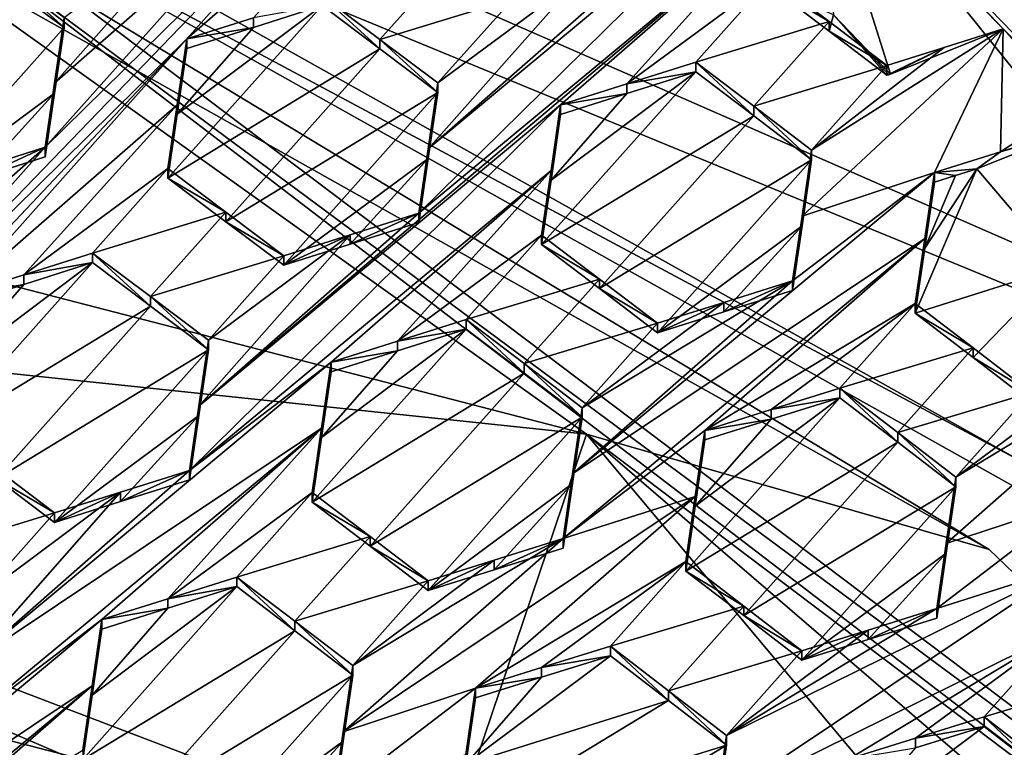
# Model space of a CAD drawing. Header units: metres. Extents: x -28 to 28, y -243 to 28.
# Tile 99 of 147: x 3.83 to 5.58, y -218.3 to -217. Entities that reach past the tile are written whole.
import ezdxf

# ---------------------------------------------------------------- set-up
doc = ezdxf.new("R2010")
doc.units = ezdxf.units.M
doc.layers.add('solid_10661043', color=7, linetype='CONTINUOUS')

msp = doc.modelspace()

# ---------------------------------------------------------------- linework, layer by layer
at = {"layer": 'solid_10661043'}
for points in [[(6.610481, -235.649948, 145.324188), (4.892302, -33.362179, 116.91967), (9.646918, -31.805536, 116.612808)], [(6.468189, -240.147827, 149.682373), (7.077552, -32.296108, 120.462379), (2.982663, -33.177189, 120.627808)], [(0, -240.141998, 149.723801), (6.468189, -240.147827, 149.682373), (2.982663, -33.177189, 120.627808)], [(3.305357, -235.757614, 145.381073), (0.002991, -33.878384, 117.022713), (4.892302, -33.362179, 116.91967)], [(6.610481, -235.649948, 145.324188), (3.305357, -235.757614, 145.381073), (4.892302, -33.362179, 116.91967)], [(4.138217, -214.664032, 133.710709), (3.987878, -215.088058, 131.753784), (6.754847, -218.075455, 132.554245)], [(4.138217, -214.664032, 133.710709), (6.754847, -218.075455, 132.554245), (5.935833, -216.277802, 134.143127)], [(6.575505, -215.061996, 117.909462), (8.696965, -218.756607, 118.191132), (3.321803, -214.984421, 117.180382)], [(3.605642, -216.5271, 117.593735), (3.321803, -214.984421, 117.180382), (8.696965, -218.756607, 118.191132)], [(6.518949, -218.236649, 130.216309), (6.754847, -218.075455, 132.554245), (3.987878, -215.088058, 131.753784)], [(5.858531, -217.295685, 129.964172), (6.518949, -218.236649, 130.216309), (3.987878, -215.088058, 131.753784)], [(5.053847, -216.46611, 129.741898), (5.858531, -217.295685, 129.964172), (3.987878, -215.088058, 131.753784)], [(4.028423, -216.203247, 129.815857), (3.620553, -216.6604, 130.163467), (3.056842, -217.381531, 130.695358)], [(4.028423, -216.203247, 129.815857), (3.056842, -217.381531, 130.695358), (3.464712, -216.924377, 130.347717)], [(4.838903, -217.740219, 117.608215), (-0.440793, -217.183655, 115.977867), (-0.464979, -216.367477, 117.240387)], [(4.838903, -217.740219, 117.608215), (-0.464979, -216.367477, 117.240387), (3.546867, -216.81662, 117.360733)], [(5.580078, -217.019516, 129.890182), (5.858531, -217.295685, 129.964172), (5.053847, -216.46611, 129.741898)], [(5.580078, -217.019516, 129.890182), (5.053847, -216.46611, 129.741898), (5.248019, -216.681885, 129.799713)], [(3.605642, -216.5271, 117.593735), (8.696965, -218.756607, 118.191132), (3.572993, -216.644791, 117.625275)], [(4.53685, -216.580078, 129.91684), (3.46908, -217.687073, 130.777222), (4.12898, -217.037231, 130.26445)], [(3.876951, -217.229919, 130.429596), (3.46908, -217.687073, 130.777222), (4.53685, -216.580078, 129.91684)], [(4.284821, -216.772781, 130.081909), (3.876951, -217.229919, 130.429596), (4.53685, -216.580078, 129.91684)], [(4.53685, -216.580078, 129.91684), (4.12898, -217.037231, 130.26445), (4.519671, -216.696823, 129.985291)], [(5.615824, -217.790649, 117.932304), (3.572993, -216.644791, 117.625275), (8.696965, -218.756607, 118.191132)], [(5.615824, -217.790649, 117.932304), (3.572993, -216.696548, 117.432091), (3.572993, -216.644791, 117.625275)], [(5.379428, -217.099792, 129.911682), (5.580078, -217.019516, 129.890182), (5.248019, -216.681885, 129.799713)], [(5.278389, -216.994507, 129.883484), (5.379428, -217.099792, 129.911682), (5.248019, -216.681885, 129.799713)], [(7.264961, -219.484268, 118.106041), (3.565389, -216.742218, 117.371307), (3.572993, -216.696548, 117.432091)], [(5.615824, -217.842407, 117.73912), (7.264961, -219.484268, 118.106041), (3.572993, -216.696548, 117.432091)], [(5.615824, -217.790649, 117.932304), (5.615824, -217.842407, 117.73912), (3.572993, -216.696548, 117.432091)], [(4.519671, -216.696823, 129.985291), (4.12898, -217.037231, 130.26445), (4.246986, -216.999603, 130.216034)], [(4.541219, -217.346741, 130.331528), (5.183981, -216.813675, 129.885895), (5.201118, -216.696716, 129.819412)], [(4.541219, -217.346741, 130.331528), (5.201118, -216.696716, 129.819412), (4.557967, -217.232468, 130.26651)], [(4.949089, -216.889206, 129.985306), (4.557967, -217.232468, 130.26651), (5.201118, -216.696716, 129.819412)], [(5.554948, -217.944916, 117.663063), (3.546867, -216.81662, 117.360733), (3.565389, -216.742218, 117.371307)], [(5.554948, -217.944916, 117.663063), (3.565389, -216.742218, 117.371307), (7.202985, -219.526459, 118.08683)], [(7.264961, -219.484268, 118.106041), (7.202985, -219.526459, 118.08683), (3.565389, -216.742218, 117.371307)], [(4.284821, -216.772781, 130.081909), (3.893719, -217.116043, 130.362488), (3.876951, -217.229919, 130.429596)], [(4.161845, -216.812119, 130.131973), (3.893719, -217.116043, 130.362488), (4.284821, -216.772781, 130.081909)], [(4.838903, -217.740219, 117.608215), (3.546867, -216.81662, 117.360733), (5.554948, -217.944916, 117.663063)], [(4.161845, -216.812119, 130.131973), (3.910862, -216.99968, 130.29364), (3.893719, -217.116043, 130.362488)], [(4.541219, -217.346741, 130.331528), (4.15008, -217.690109, 130.612762), (5.183981, -216.813675, 129.885895)], [(4.793248, -217.154266, 130.165558), (5.183981, -216.813675, 129.885895), (4.15008, -217.690109, 130.612762)], [(4.793248, -217.154266, 130.165558), (4.911172, -217.117035, 130.115814), (5.183981, -216.813675, 129.885895)], [(4.911172, -217.117035, 130.115814), (5.167207, -216.928223, 129.950699), (5.183981, -216.813675, 129.885895)], [(4.606026, -216.887833, 130.069138), (4.369011, -216.960739, 130.165802), (4.4721, -217.037994, 130.18309)], [(4.606026, -216.887833, 130.069138), (4.4721, -217.037994, 130.18309), (4.709058, -216.965225, 130.085754)], [(4.827066, -216.927841, 130.036423), (4.557967, -217.232468, 130.26651), (4.949089, -216.889206, 129.985306)], [(3.910862, -217.016693, 130.230133), (3.910862, -216.99968, 130.29364), (3.807803, -216.923187, 130.27359)], [(3.807803, -216.940201, 130.210098), (3.910862, -217.016693, 130.230133), (3.807803, -216.923187, 130.27359)], [(4.827066, -216.927841, 130.036423), (4.57513, -217.115417, 130.199585), (4.557967, -217.232468, 130.26651)], [(4.709058, -216.965225, 130.085754), (4.57513, -217.115417, 130.199585), (4.827066, -216.927841, 130.036423)], [(4.911172, -217.117035, 130.115814), (5.033279, -217.078506, 130.064178), (5.167207, -216.928223, 129.950699)], [(5.270305, -217.006287, 129.964981), (5.167207, -216.928223, 129.950699), (5.033279, -217.078506, 130.064178)], [(5.270305, -217.006287, 129.964981), (5.167207, -216.945419, 129.886459), (5.167207, -216.928223, 129.950699)], [(3.63692, -217.323624, 130.464081), (3.910862, -217.016693, 130.230133), (3.807803, -216.940201, 130.210098)], [(5.270305, -217.023499, 129.900742), (5.167207, -216.945419, 129.886459), (5.270305, -217.006287, 129.964981)], [(5.278389, -216.994507, 129.883484), (5.167207, -216.945419, 129.886459), (5.270305, -217.023499, 129.900742)], [(4.4721, -217.055084, 130.119324), (4.4721, -217.037994, 130.18309), (4.369011, -216.960739, 130.165802)], [(4.369011, -216.977829, 130.102036), (4.4721, -217.055084, 130.119324), (4.369011, -216.960739, 130.165802)], [(4.709058, -216.965225, 130.085754), (4.4721, -217.037994, 130.18309), (4.57513, -217.115417, 130.199585)], [(4.369011, -216.977829, 130.102036), (4.095068, -217.284821, 130.335648), (4.4721, -217.055084, 130.119324)], [(4.11178, -217.171173, 130.269348), (4.095068, -217.284821, 130.335648), (4.369011, -216.977829, 130.102036)], [(4.11178, -217.171173, 130.269348), (4.369011, -216.977829, 130.102036), (4.246975, -217.016663, 130.152359)], [(4.246975, -217.016663, 130.152359), (4.369011, -216.977829, 130.102036), (4.246986, -216.999603, 130.216034)], [(3.893646, -217.13353, 130.299362), (3.910862, -216.99968, 130.29364), (3.910862, -217.016693, 130.230133)], [(3.893719, -217.116043, 130.362488), (3.910862, -216.99968, 130.29364), (3.893646, -217.13353, 130.299362)], [(4.246975, -217.016663, 130.152359), (4.246986, -216.999603, 130.216034), (4.12898, -217.037231, 130.26445)], [(5.278389, -216.994507, 129.883484), (5.270305, -217.023499, 129.900742), (5.373326, -217.101715, 129.914291)], [(5.278389, -216.994507, 129.883484), (5.373326, -217.101715, 129.914291), (5.376376, -217.100754, 129.912994)], [(5.278389, -216.994507, 129.883484), (5.376376, -217.100754, 129.912994), (5.379428, -217.099792, 129.911682)], [(3.63692, -217.323624, 130.464081), (3.893646, -217.13353, 130.299362), (3.910862, -217.016693, 130.230133)], [(4.11178, -217.171173, 130.269348), (4.246975, -217.016663, 130.152359), (4.12898, -217.054276, 130.200851)], [(4.12898, -217.054276, 130.200851), (4.246975, -217.016663, 130.152359), (4.12898, -217.037231, 130.26445)], [(5.270305, -217.006287, 129.964981), (5.033279, -217.078506, 130.064178), (5.136378, -217.156616, 130.078293)], [(5.270305, -217.006287, 129.964981), (5.136378, -217.156616, 130.078293), (5.373326, -217.084488, 129.978561)], [(5.270305, -217.023499, 129.900742), (5.270305, -217.006287, 129.964981), (5.373326, -217.084488, 129.978561)], [(5.580078, -217.019516, 129.890182), (5.239398, -217.234879, 130.091644), (5.22228, -217.352142, 130.156403)], [(5.457516, -217.274811, 130.053574), (5.580078, -217.019516, 129.890182), (5.22228, -217.352142, 130.156403)], [(5.475184, -217.052475, 129.935043), (5.239398, -217.234879, 130.091644), (5.580078, -217.019516, 129.890182)], [(5.270305, -217.023499, 129.900742), (5.373326, -217.084488, 129.978561), (5.373326, -217.101715, 129.914291)], [(5.379428, -217.099792, 129.911682), (5.475184, -217.052475, 129.935043), (5.580078, -217.019516, 129.890182)], [(5.575422, -217.237854, 130.002838), (5.580078, -217.019516, 129.890182), (5.457516, -217.274811, 130.053574)], [(5.701921, -217.155045, 129.926498), (5.580078, -217.019516, 129.890182), (5.575422, -217.237854, 130.002838)], [(5.701921, -217.155045, 129.926498), (5.858531, -217.295685, 129.964172), (5.580078, -217.019516, 129.890182)], [(2.65334, -218.60144, 131.472275), (3.72111, -217.4944, 130.612), (4.12898, -217.037231, 130.26445)], [(2.65334, -218.60144, 131.472275), (4.12898, -217.037231, 130.26445), (3.46908, -217.687073, 130.777222)], [(4.11178, -217.15416, 130.33287), (4.12898, -217.037231, 130.26445), (3.72111, -217.4944, 130.612)], [(4.11178, -217.15416, 130.33287), (4.12898, -217.054276, 130.200851), (4.12898, -217.037231, 130.26445)], [(4.57513, -217.132507, 130.135803), (4.57513, -217.115417, 130.199585), (4.4721, -217.037994, 130.18309)], [(4.4721, -217.055084, 130.119324), (4.57513, -217.132507, 130.135803), (4.4721, -217.037994, 130.18309)], [(5.373326, -217.084488, 129.978561), (5.239398, -217.234879, 130.091644), (5.475184, -217.052475, 129.935043)], [(5.373326, -217.101715, 129.914291), (5.373326, -217.084488, 129.978561), (5.475184, -217.052475, 129.935043)], [(5.376376, -217.100754, 129.912994), (5.373326, -217.101715, 129.914291), (5.475184, -217.052475, 129.935043)], [(5.379428, -217.099792, 129.911682), (5.376376, -217.100754, 129.912994), (5.475184, -217.052475, 129.935043)], [(4.4721, -217.055084, 130.119324), (4.095068, -217.284821, 130.335648), (4.198162, -217.362152, 130.352707)], [(4.11178, -217.171173, 130.269348), (4.12898, -217.054276, 130.200851), (4.11178, -217.15416, 130.33287)], [(4.4721, -217.055084, 130.119324), (4.198162, -217.362152, 130.352707), (4.57513, -217.132507, 130.135803)], [(4.911172, -217.117035, 130.115814), (5.033279, -217.095673, 130.000122), (5.033279, -217.078506, 130.064178)], [(5.033279, -217.078506, 130.064178), (5.033279, -217.095673, 130.000122), (5.136378, -217.173798, 130.014206)], [(5.136378, -217.156616, 130.078293), (5.033279, -217.078506, 130.064178), (5.136378, -217.173798, 130.014206)], [(5.136378, -217.156616, 130.078293), (5.239398, -217.234879, 130.091644), (5.373326, -217.084488, 129.978561)], [(4.759336, -217.403015, 130.232437), (5.136378, -217.173798, 130.014206), (5.033279, -217.095673, 130.000122)], [(4.776098, -217.288483, 130.167953), (4.759336, -217.403015, 130.232437), (5.033279, -217.095673, 130.000122)], [(4.776098, -217.288483, 130.167953), (5.033279, -217.095673, 130.000122), (4.911164, -217.134171, 130.051834)], [(4.911172, -217.117035, 130.115814), (4.911164, -217.134171, 130.051834), (5.033279, -217.095673, 130.000122)], [(3.893719, -217.116043, 130.362488), (3.893646, -217.13353, 130.299362), (3.876951, -217.246902, 130.366257)], [(3.876951, -217.229919, 130.429596), (3.893719, -217.116043, 130.362488), (3.876951, -217.246902, 130.366257)], [(4.557967, -217.249527, 130.202805), (4.57513, -217.115417, 130.199585), (4.57513, -217.132507, 130.135803)], [(4.557967, -217.249527, 130.202805), (4.557967, -217.232468, 130.26651), (4.57513, -217.115417, 130.199585)], [(4.793248, -217.154266, 130.165558), (4.911164, -217.134171, 130.051834), (4.911172, -217.117035, 130.115814)], [(3.63692, -217.323624, 130.464081), (3.754814, -217.285904, 130.416122), (3.893646, -217.13353, 130.299362)], [(3.754814, -217.285904, 130.416122), (3.876951, -217.246902, 130.366257), (3.893646, -217.13353, 130.299362)], [(4.57513, -217.132507, 130.135803), (4.198162, -217.362152, 130.352707), (4.301188, -217.439651, 130.368896)], [(4.557967, -217.249527, 130.202805), (4.57513, -217.132507, 130.135803), (4.301188, -217.439651, 130.368896)], [(4.776098, -217.288483, 130.167953), (4.911164, -217.134171, 130.051834), (4.793248, -217.171387, 130.101669)], [(4.793248, -217.154266, 130.165558), (4.793248, -217.171387, 130.101669), (4.911164, -217.134171, 130.051834)], [(4.11178, -217.15416, 130.33287), (3.72111, -217.4944, 130.612), (3.838866, -217.456879, 130.563568)], [(4.11178, -217.15416, 130.33287), (3.838866, -217.456879, 130.563568), (4.095068, -217.267838, 130.399078)], [(4.11178, -217.171173, 130.269348), (4.11178, -217.15416, 130.33287), (4.095068, -217.267838, 130.399078)], [(4.793248, -217.154266, 130.165558), (4.15008, -217.690109, 130.612762), (4.133348, -217.804367, 130.677353)], [(4.776098, -217.271393, 130.231766), (4.793248, -217.154266, 130.165558), (4.133348, -217.804367, 130.677353)], [(4.776098, -217.271393, 130.231766), (4.793248, -217.171387, 130.101669), (4.793248, -217.154266, 130.165558)], [(5.136378, -217.156616, 130.078293), (5.239398, -217.25206, 130.027542), (5.239398, -217.234879, 130.091644)], [(5.136378, -217.156616, 130.078293), (5.136378, -217.173798, 130.014206), (5.239398, -217.25206, 130.027542)], [(5.701921, -217.155045, 129.926498), (5.575422, -217.237854, 130.002838), (5.697547, -217.199585, 129.950211)], [(4.11178, -217.171173, 130.269348), (4.095068, -217.267838, 130.399078), (4.095068, -217.284821, 130.335648)], [(4.759336, -217.403015, 130.232437), (4.862439, -217.481262, 130.246094), (5.136378, -217.173798, 130.014206)], [(4.776098, -217.271393, 130.231766), (4.776098, -217.288483, 130.167953), (4.793248, -217.171387, 130.101669)], [(4.862439, -217.481262, 130.246094), (5.239398, -217.25206, 130.027542), (5.136378, -217.173798, 130.014206)], [(-0.440793, -217.183655, 115.977867), (4.587154, -218.484985, 116.326553), (2.155274, -217.556427, 116.00605)], [(4.838903, -217.740219, 117.608215), (4.587154, -218.484985, 116.326553), (-0.440793, -217.183655, 115.977867)], [(5.697547, -217.20253, 129.939209), (5.532926, -217.268387, 129.956863), (5.681846, -217.442947, 130.003632)], [(5.575422, -217.237854, 130.002838), (5.532926, -217.268387, 129.956863), (5.697547, -217.20253, 129.939209)], [(5.575422, -217.237854, 130.002838), (5.697547, -217.20253, 129.939209), (5.697547, -217.199585, 129.950211)], [(3.485828, -217.573303, 130.710312), (3.46908, -217.687073, 130.777222), (3.876951, -217.229919, 130.429596)], [(3.485828, -217.573303, 130.710312), (3.876951, -217.229919, 130.429596), (3.754835, -217.268951, 130.47937)], [(3.876951, -217.229919, 130.429596), (3.876951, -217.246902, 130.366257), (3.754814, -217.285904, 130.416122)], [(3.754835, -217.268951, 130.47937), (3.876951, -217.229919, 130.429596), (3.754814, -217.285904, 130.416122)], [(4.541219, -217.363785, 130.267899), (4.541219, -217.346741, 130.331528), (4.557967, -217.232468, 130.26651)], [(4.557967, -217.249527, 130.202805), (4.541219, -217.363785, 130.267899), (4.557967, -217.232468, 130.26651)], [(5.22228, -217.369308, 130.092392), (5.22228, -217.352142, 130.156403), (5.239398, -217.234879, 130.091644)], [(5.239398, -217.25206, 130.027542), (5.22228, -217.369308, 130.092392), (5.239398, -217.234879, 130.091644)], [(5.575422, -217.237854, 130.002838), (5.457516, -217.274811, 130.053574), (5.532926, -217.268387, 129.956863)], [(4.418962, -217.40242, 130.319397), (4.557967, -217.249527, 130.202805), (4.301188, -217.439651, 130.368896)], [(4.418962, -217.40242, 130.319397), (4.541219, -217.363785, 130.267899), (4.557967, -217.249527, 130.202805)], [(4.862439, -217.481262, 130.246094), (4.965456, -217.559647, 130.258957), (5.239398, -217.25206, 130.027542)], [(5.239398, -217.25206, 130.027542), (4.965456, -217.559647, 130.258957), (5.22228, -217.369308, 130.092392)], [(3.838866, -217.456879, 130.563568), (3.961141, -217.417969, 130.513107), (4.095068, -217.267838, 130.399078)], [(3.961141, -217.417969, 130.513107), (4.198162, -217.345154, 130.416153), (4.095068, -217.267838, 130.399078)], [(4.095068, -217.284821, 130.335648), (4.095068, -217.267838, 130.399078), (4.198162, -217.345154, 130.416153)], [(4.776098, -217.271393, 130.231766), (4.133348, -217.804367, 130.677353), (4.385378, -217.611923, 130.511322)], [(4.776098, -217.271393, 130.231766), (4.385378, -217.611923, 130.511322), (4.503042, -217.574814, 130.461472)], [(4.776098, -217.271393, 130.231766), (4.503042, -217.574814, 130.461472), (4.759336, -217.385941, 130.296173)], [(4.776098, -217.271393, 130.231766), (4.759336, -217.385941, 130.296173), (4.776098, -217.288483, 130.167953)], [(5.457516, -217.274811, 130.053574), (5.205487, -217.46727, 130.21962), (4.814403, -217.810486, 130.499817)], [(5.440409, -217.392166, 130.117661), (5.457516, -217.274811, 130.053574), (4.814403, -217.810486, 130.499817)], [(5.457516, -217.274811, 130.053574), (5.22228, -217.352142, 130.156403), (5.205487, -217.46727, 130.21962)], [(5.681846, -217.442947, 130.003632), (5.532926, -217.268387, 129.956863), (5.423604, -217.524704, 130.116211)], [(5.440409, -217.409348, 130.053528), (5.423604, -217.524704, 130.116211), (5.532926, -217.268387, 129.956863)], [(5.495011, -217.280273, 129.973206), (5.440409, -217.409348, 130.053528), (5.532926, -217.268387, 129.956863)], [(5.440409, -217.392166, 130.117661), (5.457516, -217.292023, 129.989365), (5.457516, -217.274811, 130.053574)], [(5.495011, -217.280273, 129.973206), (5.457516, -217.292023, 129.989365), (5.440409, -217.409348, 130.053528)], [(5.457516, -217.274811, 130.053574), (5.495011, -217.280273, 129.973206), (5.532926, -217.268387, 129.956863)], [(5.457516, -217.274811, 130.053574), (5.457516, -217.292023, 129.989365), (5.495011, -217.280273, 129.973206)], [(-2.986201, -217.817337, 116.075958), (-0.436854, -217.293427, 115.935577), (4.536256, -218.580582, 116.280472)], [(-0.436854, -217.293427, 115.935577), (2.155274, -217.556427, 116.00605), (4.536256, -218.580582, 116.280472)], [(4.198162, -217.362152, 130.352707), (4.095068, -217.284821, 130.335648), (4.198162, -217.345154, 130.416153)], [(4.759336, -217.385941, 130.296173), (4.759336, -217.403015, 130.232437), (4.776098, -217.288483, 130.167953)], [(5.440409, -217.392166, 130.117661), (5.440409, -217.409348, 130.053528), (5.457516, -217.292023, 129.989365)], [(4.064236, -217.495331, 130.530045), (4.198162, -217.345154, 130.416153), (3.961141, -217.417969, 130.513107)], [(4.064236, -217.495331, 130.530045), (4.301188, -217.422653, 130.432343), (4.198162, -217.345154, 130.416153)], [(4.418953, -217.385391, 130.38295), (4.15008, -217.690109, 130.612762), (4.541219, -217.346741, 130.331528)], [(4.198162, -217.362152, 130.352707), (4.198162, -217.345154, 130.416153), (4.301188, -217.422653, 130.432343)], [(4.418962, -217.40242, 130.319397), (4.418953, -217.385391, 130.38295), (4.541219, -217.346741, 130.331528)], [(4.418962, -217.40242, 130.319397), (4.541219, -217.346741, 130.331528), (4.541219, -217.363785, 130.267899)], [(4.301188, -217.439651, 130.368896), (4.198162, -217.362152, 130.352707), (4.301188, -217.422653, 130.432343)], [(5.22228, -217.352142, 130.156403), (5.205487, -217.484406, 130.155655), (5.205487, -217.46727, 130.21962)], [(5.22228, -217.369308, 130.092392), (5.205487, -217.484406, 130.155655), (5.22228, -217.352142, 130.156403)], [(4.418953, -217.385391, 130.38295), (4.16726, -217.572876, 130.546097), (4.15008, -217.690109, 130.612762)], [(4.418953, -217.385391, 130.38295), (4.301188, -217.422653, 130.432343), (4.16726, -217.572876, 130.546097)], [(4.418953, -217.385391, 130.38295), (4.301188, -217.439651, 130.368896), (4.301188, -217.422653, 130.432343)], [(4.418962, -217.40242, 130.319397), (4.301188, -217.439651, 130.368896), (4.418953, -217.385391, 130.38295)], [(4.759336, -217.385941, 130.296173), (4.503042, -217.574814, 130.461472), (4.625409, -217.53627, 130.4095)], [(4.86244, -217.464188, 130.309845), (4.759336, -217.385941, 130.296173), (4.625409, -217.53627, 130.4095)], [(4.86244, -217.464188, 130.309845), (4.759336, -217.403015, 130.232437), (4.759336, -217.385941, 130.296173)], [(5.22228, -217.369308, 130.092392), (4.965456, -217.559647, 130.258957), (5.083197, -217.522736, 130.208328)], [(5.22228, -217.369308, 130.092392), (5.083197, -217.522736, 130.208328), (5.205487, -217.484406, 130.155655)], [(4.86244, -217.464188, 130.309845), (4.862439, -217.481262, 130.246094), (4.759336, -217.403015, 130.232437)], [(5.440409, -217.392166, 130.117661), (4.814403, -217.810486, 130.499817), (4.797616, -217.925705, 130.562408)], [(5.440409, -217.392166, 130.117661), (4.797616, -217.925705, 130.562408), (5.049646, -217.733231, 130.396454)], [(5.440409, -217.392166, 130.117661), (5.049646, -217.733231, 130.396454), (5.423604, -217.507538, 130.180267)], [(5.440409, -217.392166, 130.117661), (5.423604, -217.507538, 130.180267), (5.440409, -217.409348, 130.053528)], [(3.838866, -217.456879, 130.563568), (3.961141, -217.434921, 130.449844), (3.961141, -217.417969, 130.513107)], [(4.064236, -217.512283, 130.466782), (4.064236, -217.495331, 130.530045), (3.961141, -217.417969, 130.513107)], [(3.961141, -217.434921, 130.449844), (4.064236, -217.512283, 130.466782), (3.961141, -217.417969, 130.513107)], [(5.440409, -217.409348, 130.053528), (5.423604, -217.507538, 130.180267), (5.423604, -217.524704, 130.116211)], [(3.687198, -217.741959, 130.68338), (4.064236, -217.512283, 130.466782), (3.961141, -217.434921, 130.449844)], [(3.687198, -217.741959, 130.68338), (3.961141, -217.434921, 130.449844), (3.703884, -217.628433, 130.617355)], [(3.838852, -217.473816, 130.500412), (3.703884, -217.628433, 130.617355), (3.961141, -217.434921, 130.449844)], [(3.838866, -217.456879, 130.563568), (3.838852, -217.473816, 130.500412), (3.961141, -217.434921, 130.449844)], [(4.16726, -217.572876, 130.546097), (4.301188, -217.422653, 130.432343), (4.064236, -217.495331, 130.530045)], [(5.681846, -217.442947, 130.003632), (5.423604, -217.524704, 130.116211), (5.526693, -217.603729, 130.126907)], [(5.681846, -217.442947, 130.003632), (5.526693, -217.603729, 130.126907), (5.629724, -217.682892, 130.136902)], [(3.838866, -217.456879, 130.563568), (3.72111, -217.4944, 130.612), (3.838852, -217.473816, 130.500412)], [(4.728512, -217.614578, 130.422943), (4.86244, -217.464188, 130.309845), (4.625409, -217.53627, 130.4095)], [(4.728512, -217.614578, 130.422943), (4.965456, -217.542572, 130.322723), (4.86244, -217.464188, 130.309845)], [(5.205487, -217.46727, 130.21962), (4.831528, -217.693024, 130.435577), (4.814403, -217.810486, 130.499817)], [(5.083191, -217.505615, 130.272186), (4.831528, -217.693024, 130.435577), (5.205487, -217.46727, 130.21962)], [(4.86244, -217.464188, 130.309845), (4.965456, -217.542572, 130.322723), (4.862439, -217.481262, 130.246094)], [(5.083197, -217.522736, 130.208328), (5.083191, -217.505615, 130.272186), (5.205487, -217.46727, 130.21962)], [(5.205487, -217.484406, 130.155655), (5.083197, -217.522736, 130.208328), (5.205487, -217.46727, 130.21962)], [(3.838852, -217.473816, 130.500412), (3.72111, -217.511307, 130.548904), (3.703884, -217.628433, 130.617355)], [(3.838852, -217.473816, 130.500412), (3.72111, -217.4944, 130.612), (3.72111, -217.511307, 130.548904)], [(4.862439, -217.481262, 130.246094), (4.965456, -217.542572, 130.322723), (4.965456, -217.559647, 130.258957)], [(4.16726, -217.589828, 130.482803), (4.16726, -217.572876, 130.546097), (4.064236, -217.495331, 130.530045)], [(4.064236, -217.512283, 130.466782), (4.16726, -217.589828, 130.482803), (4.064236, -217.495331, 130.530045)], [(4.965456, -217.542572, 130.322723), (4.831528, -217.693024, 130.435577), (5.083191, -217.505615, 130.272186)], [(4.965456, -217.559647, 130.258957), (4.965456, -217.542572, 130.322723), (5.083191, -217.505615, 130.272186)], [(5.083197, -217.522736, 130.208328), (4.965456, -217.559647, 130.258957), (5.083191, -217.505615, 130.272186)], [(5.167335, -217.696411, 130.345566), (5.423604, -217.507538, 130.180267), (5.049646, -217.733231, 130.396454)], [(5.289677, -217.658142, 130.292572), (5.423604, -217.507538, 130.180267), (5.167335, -217.696411, 130.345566)], [(5.289677, -217.658142, 130.292572), (5.526693, -217.586548, 130.190994), (5.423604, -217.507538, 130.180267)], [(5.423604, -217.524704, 130.116211), (5.423604, -217.507538, 130.180267), (5.526693, -217.586548, 130.190994)], [(3.790299, -217.819397, 130.700012), (4.064236, -217.512283, 130.466782), (3.687198, -217.741959, 130.68338)], [(3.790299, -217.819397, 130.700012), (4.16726, -217.589828, 130.482803), (4.064236, -217.512283, 130.466782)], [(5.526693, -217.603729, 130.126907), (5.423604, -217.524704, 130.116211), (5.526693, -217.586548, 130.190994)], [(4.625409, -217.53627, 130.4095), (4.503042, -217.574814, 130.461472), (4.625409, -217.553299, 130.345932)], [(4.625409, -217.53627, 130.4095), (4.625409, -217.553299, 130.345932), (4.728512, -217.631607, 130.35936)], [(4.728512, -217.614578, 130.422943), (4.625409, -217.53627, 130.4095), (4.728512, -217.631607, 130.35936)], [(4.728512, -217.614578, 130.422943), (4.831528, -217.693024, 130.435577), (4.965456, -217.542572, 130.322723)], [(4.587154, -218.484985, 116.326553), (4.536256, -218.580582, 116.280472), (2.155274, -217.556427, 116.00605)], [(4.625409, -217.553299, 130.345932), (4.368215, -217.746201, 130.513885), (4.351467, -217.860764, 130.577881)], [(4.728512, -217.631607, 130.35936), (4.625409, -217.553299, 130.345932), (4.351467, -217.860764, 130.577881)], [(4.625409, -217.553299, 130.345932), (4.503034, -217.591827, 130.397995), (4.368215, -217.746201, 130.513885)], [(4.503042, -217.574814, 130.461472), (4.503034, -217.591827, 130.397995), (4.625409, -217.553299, 130.345932)], [(4.15008, -217.707047, 130.549561), (4.16726, -217.572876, 130.546097), (4.16726, -217.589828, 130.482803)], [(4.15008, -217.707047, 130.549561), (4.15008, -217.690109, 130.612762), (4.16726, -217.572876, 130.546097)], [(4.503042, -217.574814, 130.461472), (4.385378, -217.611923, 130.511322), (4.503034, -217.591827, 130.397995)], [(3.790299, -217.819397, 130.700012), (3.893318, -217.897034, 130.715683), (4.16726, -217.589828, 130.482803)], [(3.893318, -217.897034, 130.715683), (4.15008, -217.707047, 130.549561), (4.16726, -217.589828, 130.482803)], [(4.503034, -217.591827, 130.397995), (4.385378, -217.628906, 130.447937), (4.368215, -217.746201, 130.513885)], [(4.385378, -217.611923, 130.511322), (4.385378, -217.628906, 130.447937), (4.503034, -217.591827, 130.397995)], [(5.392762, -217.737228, 130.303009), (5.526693, -217.586548, 130.190994), (5.289677, -217.658142, 130.292572)], [(5.392762, -217.737228, 130.303009), (5.629724, -217.66571, 130.201019), (5.526693, -217.586548, 130.190994)], [(5.478713, -217.934219, 130.37468), (5.713914, -217.857635, 130.270065), (5.869755, -217.590851, 130.096298)], [(5.478713, -217.934219, 130.37468), (5.869755, -217.590851, 130.096298), (5.495796, -217.816483, 130.312698)], [(5.495796, -217.816483, 130.312698), (5.869755, -217.590851, 130.096298), (5.747751, -217.628891, 130.149551)], [(5.526693, -217.603729, 130.126907), (5.526693, -217.586548, 130.190994), (5.629724, -217.66571, 130.201019)], [(4.385378, -217.611923, 130.511322), (4.133348, -217.804367, 130.677353), (3.742191, -218.147888, 130.958603)], [(4.368215, -217.729233, 130.577194), (4.385378, -217.611923, 130.511322), (3.742191, -218.147888, 130.958603)], [(4.368215, -217.729233, 130.577194), (4.385378, -217.628906, 130.447937), (4.385378, -217.611923, 130.511322)], [(5.629724, -217.682892, 130.136902), (5.526693, -217.603729, 130.126907), (5.629724, -217.66571, 130.201019)], [(4.368215, -217.729233, 130.577194), (4.368215, -217.746201, 130.513885), (4.385378, -217.628906, 130.447937)], [(4.728512, -217.614578, 130.422943), (4.831528, -217.710068, 130.371964), (4.831528, -217.693024, 130.435577)], [(4.728512, -217.614578, 130.422943), (4.728512, -217.631607, 130.35936), (4.831528, -217.710068, 130.371964)], [(5.495796, -217.816483, 130.312698), (5.747751, -217.628891, 130.149551), (5.629724, -217.66571, 130.201019)], [(4.728512, -217.631607, 130.35936), (4.351467, -217.860764, 130.577881), (4.454573, -217.939209, 130.590775)], [(4.728512, -217.631607, 130.35936), (4.454573, -217.939209, 130.590775), (4.831528, -217.710068, 130.371964)], [(5.289677, -217.658142, 130.292572), (5.167335, -217.696411, 130.345566), (5.289677, -217.675262, 130.228668)], [(5.289677, -217.658142, 130.292572), (5.289677, -217.675262, 130.228668), (5.392761, -217.754364, 130.239075)], [(5.392762, -217.737228, 130.303009), (5.289677, -217.658142, 130.292572), (5.392761, -217.754364, 130.239075)], [(5.392762, -217.737228, 130.303009), (5.495796, -217.816483, 130.312698), (5.629724, -217.66571, 130.201019)], [(5.289677, -217.675262, 130.228668), (5.032533, -217.867844, 130.396317), (5.015735, -217.983337, 130.458313)], [(5.392761, -217.754364, 130.239075), (5.289677, -217.675262, 130.228668), (5.015735, -217.983337, 130.458313)], [(5.289677, -217.675262, 130.228668), (5.167349, -217.713501, 130.281738), (5.032533, -217.867844, 130.396317)], [(5.167335, -217.696411, 130.345566), (5.167349, -217.713501, 130.281738), (5.289677, -217.675262, 130.228668)], [(4.133348, -217.821289, 130.614227), (4.133348, -217.804367, 130.677353), (4.15008, -217.690109, 130.612762)], [(4.15008, -217.707047, 130.549561), (4.133348, -217.821289, 130.614227), (4.15008, -217.690109, 130.612762)], [(4.814402, -217.827515, 130.436279), (4.814403, -217.810486, 130.499817), (4.831528, -217.693024, 130.435577)], [(4.831528, -217.710068, 130.371964), (4.814402, -217.827515, 130.436279), (4.831528, -217.693024, 130.435577)], [(5.167335, -217.696411, 130.345566), (5.049646, -217.733231, 130.396454), (5.167349, -217.713501, 130.281738)], [(3.893318, -217.897034, 130.715683), (4.010788, -217.85994, 130.666107), (4.15008, -217.707047, 130.549561)], [(4.010788, -217.85994, 130.666107), (4.133348, -217.821289, 130.614227), (4.15008, -217.707047, 130.549561)], [(4.831528, -217.710068, 130.371964), (4.454573, -217.939209, 130.590775), (4.557586, -218.017822, 130.602798)], [(4.831528, -217.710068, 130.371964), (4.557586, -218.017822, 130.602798), (4.814402, -217.827515, 130.436279)], [(5.167349, -217.713501, 130.281738), (5.049646, -217.750305, 130.332748), (5.032533, -217.867844, 130.396317)], [(5.049646, -217.733231, 130.396454), (5.049646, -217.750305, 130.332748), (5.167349, -217.713501, 130.281738)], [(4.368215, -217.729233, 130.577194), (3.725478, -218.262146, 131.022659), (3.977508, -218.069702, 130.856598)], [(4.368215, -217.729233, 130.577194), (3.742191, -218.147888, 130.958603), (3.725478, -218.262146, 131.022659)], [(4.368215, -217.729233, 130.577194), (3.977508, -218.069702, 130.856598), (4.094843, -218.032776, 130.80661)], [(4.368215, -217.729233, 130.577194), (4.094843, -218.032776, 130.80661), (4.351467, -217.843811, 130.641113)], [(4.368215, -217.729233, 130.577194), (4.351467, -217.843811, 130.641113), (4.368215, -217.746201, 130.513885)], [(5.049646, -217.733231, 130.396454), (4.797616, -217.925705, 130.562408), (5.032533, -217.850784, 130.459961)], [(5.049646, -217.733231, 130.396454), (5.032533, -217.850784, 130.459961), (5.049646, -217.750305, 130.332748)], [(4.368215, -217.746201, 130.513885), (4.351467, -217.843811, 130.641113), (4.351467, -217.860764, 130.577881)], [(8.294498, -221.862122, 118.712669), (4.587154, -218.484985, 116.326553), (4.838903, -217.740219, 117.608215)], [(4.838903, -217.740219, 117.608215), (7.202985, -219.526459, 118.08683), (8.010734, -220.470184, 118.339706)], [(8.294498, -221.862122, 118.712669), (4.838903, -217.740219, 117.608215), (8.010734, -220.470184, 118.339706)], [(4.838903, -217.740219, 117.608215), (5.554948, -217.944916, 117.663063), (7.202985, -219.526459, 118.08683)], [(5.032533, -217.850784, 130.459961), (5.032533, -217.867844, 130.396317), (5.049646, -217.750305, 130.332748)], [(5.392762, -217.737228, 130.303009), (5.392761, -217.754364, 130.239075), (5.495796, -217.833618, 130.248734)], [(5.392762, -217.737228, 130.303009), (5.495796, -217.833618, 130.248734), (5.495796, -217.816483, 130.312698)], [(5.392761, -217.754364, 130.239075), (5.015735, -217.983337, 130.458313), (5.118815, -218.062622, 130.468018)], [(5.495796, -217.833618, 130.248734), (5.392761, -217.754364, 130.239075), (5.118815, -218.062622, 130.468018)], [(3.656374, -217.952728, 130.87677), (3.893318, -217.880173, 130.778641), (3.790299, -217.802536, 130.762955)], [(4.010777, -217.843063, 130.729141), (3.742191, -218.147888, 130.958603), (4.133348, -217.804367, 130.677353)], [(3.790299, -217.802536, 130.762955), (3.893318, -217.880173, 130.778641), (3.790299, -217.819397, 130.700012)], [(4.010777, -217.843063, 130.729141), (4.133348, -217.804367, 130.677353), (4.010788, -217.85994, 130.666107)], [(4.010788, -217.85994, 130.666107), (4.133348, -217.804367, 130.677353), (4.133348, -217.821289, 130.614227)], [(-5.242968, -219.076813, 116.413437), (-2.986201, -217.817337, 116.075958), (6.472847, -220.265549, 116.731956)], [(-2.986201, -217.817337, 116.075958), (4.536256, -218.580582, 116.280472), (6.472847, -220.265549, 116.731956)], [(3.893318, -217.880173, 130.778641), (3.893318, -217.897034, 130.715683), (3.790299, -217.819397, 130.700012)], [(4.797616, -217.942719, 130.498947), (4.797616, -217.925705, 130.562408), (4.814403, -217.810486, 130.499817)], [(4.814402, -217.827515, 130.436279), (4.797616, -217.942719, 130.498947), (4.814403, -217.810486, 130.499817)], [(5.495796, -217.816483, 130.312698), (5.495796, -217.833618, 130.248734), (5.478713, -217.95134, 130.310806)], [(5.478713, -217.934219, 130.37468), (5.495796, -217.816483, 130.312698), (5.478713, -217.95134, 130.310806)], [(4.675061, -217.981049, 130.552002), (4.814402, -217.827515, 130.436279), (4.557586, -218.017822, 130.602798)], [(4.675061, -217.981049, 130.552002), (4.797616, -217.942719, 130.498947), (4.814402, -217.827515, 130.436279)], [(5.495796, -217.833618, 130.248734), (5.118815, -218.062622, 130.468018), (5.221854, -218.142075, 130.476959)], [(5.478713, -217.95134, 130.310806), (5.495796, -217.833618, 130.248734), (5.221854, -218.142075, 130.476959)], [(4.010777, -217.843063, 130.729141), (3.75939, -218.030411, 130.892258), (3.742191, -218.147888, 130.958603)], [(3.893318, -217.880173, 130.778641), (3.75939, -218.030411, 130.892258), (4.010777, -217.843063, 130.729141)], [(4.010777, -217.843063, 130.729141), (4.010788, -217.85994, 130.666107), (3.893318, -217.897034, 130.715683)], [(3.893318, -217.880173, 130.778641), (4.010777, -217.843063, 130.729141), (3.893318, -217.897034, 130.715683)], [(4.217539, -217.994202, 130.754242), (4.351467, -217.843811, 130.641113), (4.094843, -218.032776, 130.80661)], [(4.217539, -217.994202, 130.754242), (4.454573, -217.922256, 130.654037), (4.351467, -217.843811, 130.641113)], [(4.351467, -217.860764, 130.577881), (4.351467, -217.843811, 130.641113), (4.454573, -217.922256, 130.654037)], [(4.406526, -218.269104, 130.842163), (5.032533, -217.850784, 130.459961), (4.797616, -217.925705, 130.562408)], [(4.406526, -218.269104, 130.842163), (4.641776, -218.191956, 130.738235), (5.032533, -217.850784, 130.459961)], [(4.641776, -218.191956, 130.738235), (5.015735, -217.966293, 130.521896), (5.032533, -217.850784, 130.459961)], [(5.032533, -217.850784, 130.459961), (5.015735, -217.966293, 130.521896), (5.032533, -217.867844, 130.396317)], [(5.696841, -217.975479, 130.33136), (5.713914, -217.857635, 130.270065), (5.461884, -218.050293, 130.435349)], [(5.478713, -217.934219, 130.37468), (5.461884, -218.050293, 130.435349), (5.713914, -217.857635, 130.270065)], [(4.454573, -217.939209, 130.590775), (4.351467, -217.860764, 130.577881), (4.454573, -217.922256, 130.654037)], [(5.015735, -217.966293, 130.521896), (5.015735, -217.983337, 130.458313), (5.032533, -217.867844, 130.396317)], [(3.656374, -217.952728, 130.87677), (3.75939, -218.030411, 130.892258), (3.893318, -217.880173, 130.778641)], [(4.320644, -218.072723, 130.766861), (4.454573, -217.922256, 130.654037), (4.217539, -217.994202, 130.754242)], [(4.320644, -218.072723, 130.766861), (4.557586, -218.00087, 130.666077), (4.454573, -217.922256, 130.654037)], [(4.406526, -218.269104, 130.842163), (4.797616, -217.925705, 130.562408), (4.423658, -218.151413, 130.77858)], [(4.675075, -217.964066, 130.615372), (4.423658, -218.151413, 130.77858), (4.797616, -217.925705, 130.562408)], [(4.454573, -217.939209, 130.590775), (4.454573, -217.922256, 130.654037), (4.557586, -218.00087, 130.666077)], [(4.675061, -217.981049, 130.552002), (4.797616, -217.925705, 130.562408), (4.797616, -217.942719, 130.498947)], [(4.675075, -217.964066, 130.615372), (4.797616, -217.925705, 130.562408), (4.675061, -217.981049, 130.552002)], [(4.557586, -218.017822, 130.602798), (4.454573, -217.939209, 130.590775), (4.557586, -218.00087, 130.666077)], [(5.478713, -217.934219, 130.37468), (5.478713, -217.95134, 130.310806), (5.461884, -218.067398, 130.371521)], [(5.478713, -217.934219, 130.37468), (5.461884, -218.067398, 130.371521), (5.461884, -218.050293, 130.435349)], [(5.478713, -217.95134, 130.310806), (5.221854, -218.142075, 130.476959), (5.339882, -218.105347, 130.42514)], [(5.478713, -217.95134, 130.310806), (5.339882, -218.105347, 130.42514), (5.461884, -218.067398, 130.371521)], [(4.675075, -217.964066, 130.615372), (4.557586, -218.00087, 130.666077), (4.423658, -218.151413, 130.77858)], [(4.675075, -217.964066, 130.615372), (4.557586, -218.017822, 130.602798), (4.557586, -218.00087, 130.666077)], [(4.675075, -217.964066, 130.615372), (4.675061, -217.981049, 130.552002), (4.557586, -218.017822, 130.602798)], [(4.641776, -218.191956, 130.738235), (4.759424, -218.155212, 130.687057), (5.015735, -217.966293, 130.521896)], [(4.759424, -218.155212, 130.687057), (4.881807, -218.11702, 130.633774), (5.015735, -217.966293, 130.521896)], [(5.015735, -217.966293, 130.521896), (4.881807, -218.11702, 130.633774), (5.118815, -218.045578, 130.531631)], [(5.015735, -217.966293, 130.521896), (5.118815, -218.045578, 130.531631), (5.015735, -217.983337, 130.458313)], [(5.696841, -217.975479, 130.33136), (5.087926, -218.27594, 130.651703), (5.070844, -218.393906, 130.712784)], [(5.696841, -217.975479, 130.33136), (5.070844, -218.393906, 130.712784), (5.680003, -218.091797, 130.391403)], [(5.696841, -217.975479, 130.33136), (5.461884, -218.050293, 130.435349), (5.087926, -218.27594, 130.651703)], [(4.217539, -218.011093, 130.691162), (4.217539, -217.994202, 130.754242), (4.094843, -218.032776, 130.80661)], [(4.320644, -218.08963, 130.703766), (4.217539, -217.994202, 130.754242), (4.217539, -218.011093, 130.691162)], [(4.320644, -218.08963, 130.703766), (4.320644, -218.072723, 130.766861), (4.217539, -217.994202, 130.754242)], [(5.118815, -218.045578, 130.531631), (5.118815, -218.062622, 130.468018), (5.015735, -217.983337, 130.458313)], [(4.320644, -218.08963, 130.703766), (4.217539, -218.011093, 130.691162), (3.943596, -218.318695, 130.922577)], [(3.96033, -218.204086, 130.859192), (3.943596, -218.318695, 130.922577), (4.217539, -218.011093, 130.691162)], [(3.96033, -218.204086, 130.859192), (4.217539, -218.011093, 130.691162), (4.094833, -218.049652, 130.743637)], [(4.094833, -218.049652, 130.743637), (4.217539, -218.011093, 130.691162), (4.094843, -218.032776, 130.80661)], [(4.423658, -218.151413, 130.77858), (4.557586, -218.00087, 130.666077), (4.320644, -218.072723, 130.766861)], [(4.094833, -218.049652, 130.743637), (4.094843, -218.032776, 130.80661), (3.977508, -218.069702, 130.856598)], [(3.96033, -218.204086, 130.859192), (4.094833, -218.049652, 130.743637), (3.977508, -218.086548, 130.793701)], [(3.977508, -218.086548, 130.793701), (4.094833, -218.049652, 130.743637), (3.977508, -218.069702, 130.856598)], [(5.118815, -218.045578, 130.531631), (4.881807, -218.11702, 130.633774), (4.984879, -218.196381, 130.643143)], [(5.118815, -218.045578, 130.531631), (4.984879, -218.196381, 130.643143), (5.221854, -218.125031, 130.540588)], [(5.3399, -218.088272, 130.488846), (5.087926, -218.27594, 130.651703), (5.461884, -218.050293, 130.435349)], [(5.118815, -218.045578, 130.531631), (5.221854, -218.125031, 130.540588), (5.118815, -218.062622, 130.468018)], [(5.461884, -218.050293, 130.435349), (5.461884, -218.067398, 130.371521), (5.339882, -218.105347, 130.42514)], [(5.3399, -218.088272, 130.488846), (5.461884, -218.050293, 130.435349), (5.339882, -218.105347, 130.42514)], [(5.221854, -218.125031, 130.540588), (5.221854, -218.142075, 130.476959), (5.118815, -218.062622, 130.468018)], [(3.3343, -218.60585, 131.303818), (3.977508, -218.069702, 130.856598), (3.725478, -218.262146, 131.022659)], [(3.96033, -218.187256, 130.922012), (3.977508, -218.069702, 130.856598), (3.3343, -218.60585, 131.303818)], [(3.96033, -218.187256, 130.922012), (3.977508, -218.086548, 130.793701), (3.977508, -218.069702, 130.856598)], [(4.423658, -218.16832, 130.715469), (4.423658, -218.151413, 130.77858), (4.320644, -218.072723, 130.766861)], [(4.320644, -218.08963, 130.703766), (4.423658, -218.16832, 130.715469), (4.320644, -218.072723, 130.766861)], [(4.320644, -218.08963, 130.703766), (3.943596, -218.318695, 130.922577), (4.046704, -218.3974, 130.934525)], [(3.96033, -218.204086, 130.859192), (3.977508, -218.086548, 130.793701), (3.96033, -218.187256, 130.922012)], [(4.320644, -218.08963, 130.703766), (4.046704, -218.3974, 130.934525), (4.423658, -218.16832, 130.715469)], [(5.680003, -218.091797, 130.391403), (5.070844, -218.393906, 130.712784), (5.306044, -218.317474, 130.607666)], [(5.3399, -218.088272, 130.488846), (5.221854, -218.125031, 130.540588), (5.087926, -218.27594, 130.651703)], [(5.3399, -218.088272, 130.488846), (5.339882, -218.105347, 130.42514), (5.221854, -218.142075, 130.476959)], [(5.3399, -218.088272, 130.488846), (5.221854, -218.142075, 130.476959), (5.221854, -218.125031, 130.540588)], [(5.680003, -218.091797, 130.391403), (5.306044, -218.317474, 130.607666), (5.424272, -218.280746, 130.555557)], [(5.680003, -218.091797, 130.391403), (5.424272, -218.280746, 130.555557), (5.546075, -218.242889, 130.501862)], [(5.680003, -218.091797, 130.391403), (5.546075, -218.242889, 130.501862), (5.783038, -218.171753, 130.398453)], [(4.759424, -218.155212, 130.687057), (4.881807, -218.134003, 130.570358), (4.881807, -218.11702, 130.633774)], [(4.984879, -218.213379, 130.579697), (4.984879, -218.196381, 130.643143), (4.881807, -218.11702, 130.633774)], [(4.881807, -218.134003, 130.570358), (4.984879, -218.213379, 130.579697), (4.881807, -218.11702, 130.633774)], [(4.624659, -218.326675, 130.737808), (4.984879, -218.213379, 130.579697), (4.881807, -218.134003, 130.570358)], [(4.624659, -218.326675, 130.737808), (4.881807, -218.134003, 130.570358), (4.759446, -218.17218, 130.623734)], [(4.759424, -218.155212, 130.687057), (4.759446, -218.17218, 130.623734), (4.881807, -218.134003, 130.570358)], [(5.221854, -218.125031, 130.540588), (4.984879, -218.196381, 130.643143), (5.087926, -218.27594, 130.651703)], [(4.406526, -218.285995, 130.779129), (4.423658, -218.151413, 130.77858), (4.423658, -218.16832, 130.715469)], [(4.406526, -218.285995, 130.779129), (4.406526, -218.269104, 130.842163), (4.423658, -218.151413, 130.77858)], [(4.641776, -218.191956, 130.738235), (4.759446, -218.17218, 130.623734), (4.759424, -218.155212, 130.687057)], [(4.423658, -218.16832, 130.715469), (4.046704, -218.3974, 130.934525), (4.149715, -218.476288, 130.945511)], [(4.406526, -218.285995, 130.779129), (4.423658, -218.16832, 130.715469), (4.149715, -218.476288, 130.945511)], [(4.624659, -218.326675, 130.737808), (4.759446, -218.17218, 130.623734), (4.641776, -218.208893, 130.675003)], [(4.641776, -218.191956, 130.738235), (4.641776, -218.208893, 130.675003), (4.759446, -218.17218, 130.623734)], [(5.783038, -218.171753, 130.398453), (5.546075, -218.242889, 130.501862), (5.649096, -218.322952, 130.508499)], [(3.96033, -218.187256, 130.922012), (3.317608, -218.720123, 131.367203), (3.569638, -218.527679, 131.201126)], [(3.96033, -218.187256, 130.922012), (3.3343, -218.60585, 131.303818), (3.317608, -218.720123, 131.367203)], [(3.96033, -218.187256, 130.922012), (3.569638, -218.527679, 131.201126), (3.943596, -218.30188, 130.985321)], [(3.96033, -218.204086, 130.859192), (3.96033, -218.187256, 130.922012), (3.943596, -218.30188, 130.985321)], [(3.96033, -218.204086, 130.859192), (3.943596, -218.30188, 130.985321), (3.943596, -218.318695, 130.922577)], [(4.624659, -218.309753, 130.800964), (4.641776, -218.191956, 130.738235), (4.389747, -218.384476, 130.903992)], [(4.406526, -218.269104, 130.842163), (4.389747, -218.384476, 130.903992), (4.641776, -218.191956, 130.738235)], [(4.624659, -218.309753, 130.800964), (4.641776, -218.208893, 130.675003), (4.641776, -218.191956, 130.738235)], [(5.087926, -218.292953, 130.588242), (5.087926, -218.27594, 130.651703), (4.984879, -218.196381, 130.643143)], [(4.984879, -218.213379, 130.579697), (5.087926, -218.292953, 130.588242), (4.984879, -218.196381, 130.643143)], [(4.607864, -218.442352, 130.798981), (5.087926, -218.292953, 130.588242), (4.984879, -218.213379, 130.579697)], [(4.624659, -218.326675, 130.737808), (4.607864, -218.442352, 130.798981), (4.984879, -218.213379, 130.579697)], [(4.624659, -218.309753, 130.800964), (4.624659, -218.326675, 130.737808), (4.641776, -218.208893, 130.675003)], [(5.546075, -218.259995, 130.43808), (5.546075, -218.242889, 130.501862), (5.424272, -218.280746, 130.555557)], [(5.649096, -218.340057, 130.444672), (5.546075, -218.242889, 130.501862), (5.546075, -218.259995, 130.43808)], [(5.649096, -218.322952, 130.508499), (5.546075, -218.242889, 130.501862), (5.649096, -218.340057, 130.444672)], [(5.288973, -218.452576, 130.604446), (5.546075, -218.259995, 130.43808), (5.424288, -218.297806, 130.491867)], [(5.288973, -218.452576, 130.604446), (5.649096, -218.340057, 130.444672), (5.546075, -218.259995, 130.43808)], [(5.424288, -218.297806, 130.491867), (5.546075, -218.259995, 130.43808), (5.424272, -218.280746, 130.555557)], [(4.406526, -218.269104, 130.842163), (4.389747, -218.401352, 130.841019), (4.389747, -218.384476, 130.903992)], [(4.406526, -218.285995, 130.779129), (4.389747, -218.401352, 130.841019), (4.406526, -218.269104, 130.842163)], [(5.070844, -218.410904, 130.649384), (5.087926, -218.27594, 130.651703), (5.087926, -218.292953, 130.588242)], [(5.070844, -218.410904, 130.649384), (5.070844, -218.393906, 130.712784), (5.087926, -218.27594, 130.651703)], [(4.406526, -218.285995, 130.779129), (4.149715, -218.476288, 130.945511), (4.267126, -218.439621, 130.89444)], [(4.406526, -218.285995, 130.779129), (4.267126, -218.439621, 130.89444), (4.389747, -218.401352, 130.841019)], [(4.607864, -218.442352, 130.798981), (4.710927, -218.521942, 130.80748), (5.087926, -218.292953, 130.588242)], [(4.710927, -218.521942, 130.80748), (5.070844, -218.410904, 130.649384), (5.087926, -218.292953, 130.588242)], [(5.424288, -218.297806, 130.491867), (5.424272, -218.280746, 130.555557), (5.306044, -218.317474, 130.607666)]]:
    msp.add_3dface(points, dxfattribs=at)

doc.saveas('drawing.dxf')
